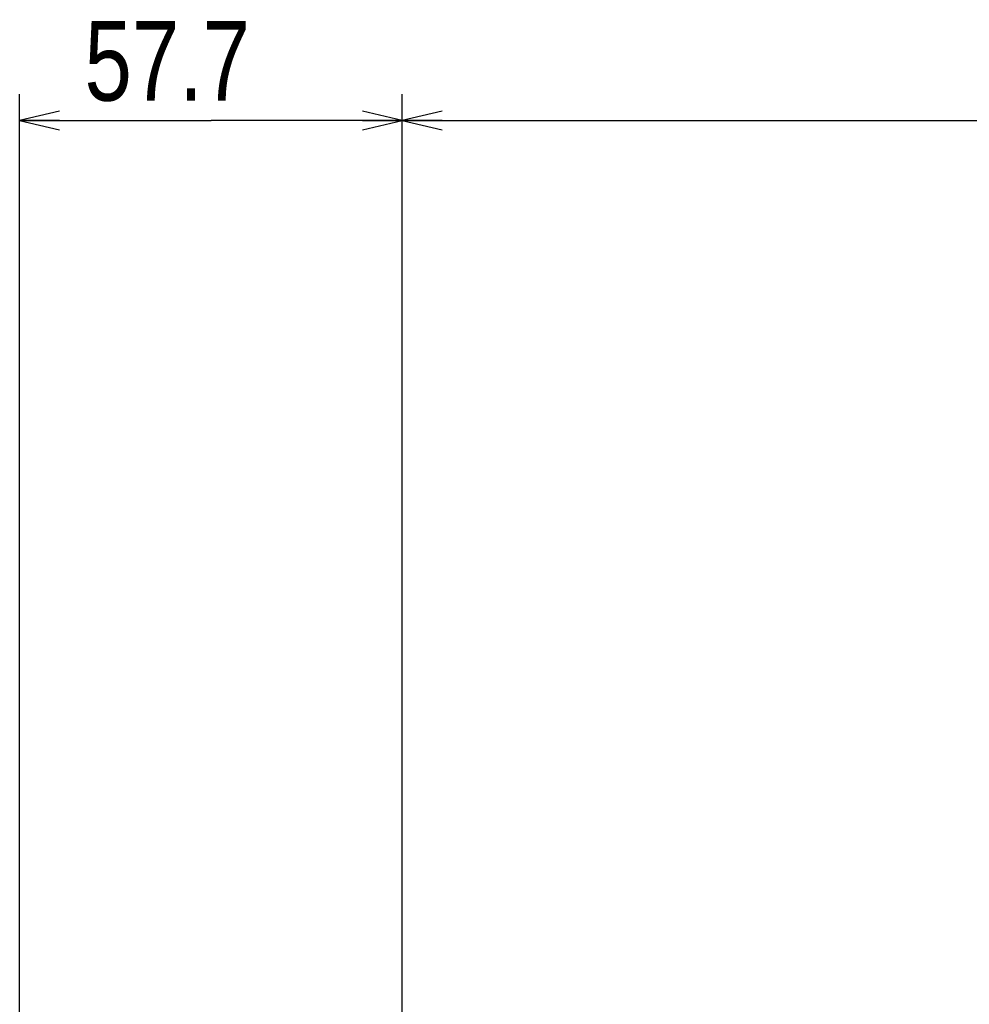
# Model space of a CAD drawing. Extents: x 0 to 3364, y 0 to 2376.
# Tile 64 of 83: x 904 to 1047, y 1864 to 2012. Entities that reach past the tile are written whole.
import ezdxf

# ---------------------------------------------------------------- set-up
doc = ezdxf.new("R2010")
doc.units = 0
doc.header["$LTSCALE"] = 185.02
doc.layers.get('0').update_dxf_attribs({"linetype": 'CONTINUOUS'})
doc.layers.add('95_ALL_DIM', color=7, linetype='CONTINUOUS')
doc.styles.get("Standard").update_dxf_attribs({"font": 'txt', "width": 0.8})
doc.dimstyles.new('DIMSTYLE_1', dxfattribs={"dimtxt": 12, "dimasz": 6, "dimexe": 0.18, "dimexo": 0.0625, "dimgap": 0.09, "dimtad": 1, "dimdec": 3, "dimtxsty": 'STANDARD', "dimblk": 'OPEN', "dimblk1": 'OPEN', "dimblk2": 'OPEN', "dimcen": 0.09, "dimazin": 3, "dimtp": 0.5, "dimtm": 0.5, "dimtfac": 1, "dimtdec": 3, "dimtofl": 0, "dimtmove": 0, "dimatfit": 3, "dimtolj": 1})
doc.dimstyles.new('DIMSTYLE_2', dxfattribs={"dimtxt": 12, "dimasz": 6, "dimexe": 0.18, "dimexo": 0.0625, "dimgap": 0.09, "dimtad": 1, "dimdec": 1, "dimtxsty": 'STANDARD', "dimblk": 'OPEN', "dimblk1": 'OPEN', "dimblk2": 'OPEN', "dimcen": 0.09, "dimazin": 3, "dimtp": 0.3, "dimtm": 0.3, "dimtfac": 1, "dimtdec": 1, "dimtofl": 0, "dimtmove": 0, "dimatfit": 3, "dimtolj": 1})

# ---------------------------------------------------------------- blocks, each defined once
blk = doc.blocks.new('_OPEN')
at = {"color": 0, "linetype": 'BYBLOCK'}
for p, q in [((0, 0), (-1, 0.233)), ((-1, -0.233), (0, 0)), ((-1, 0), (0, 0))]:
    blk.add_line(p, q, dxfattribs=at)
blk = doc.blocks.new('*D0')
at = {"layer": '95_ALL_DIM', "color": 2, "linetype": 'CONTINUOUS'}
for p, q in [((961.68, 1832.34), (961.68, 2000.84)), ((1236.68, 1849.34), (1236.68, 2000.84)), ((961.68, 1996.84), (1099.18, 1996.84)), ((1236.68, 1996.84), (1099.18, 1996.84))]:
    blk.add_line(p, q, dxfattribs=at)
at = {"layer": '95_ALL_DIM', "color": 2, "linetype": 'CONTINUOUS', "xscale": 6, "yscale": 6, "zscale": 6, "rotation": 180}
blk.add_blockref('_OPEN', (961.68, 1996.84), dxfattribs=at)
at = {"layer": '95_ALL_DIM', "color": 2, "linetype": 'CONTINUOUS', "xscale": 6, "yscale": 6, "zscale": 6}
blk.add_blockref('_OPEN', (1236.68, 1996.84), dxfattribs=at)
at = {"layer": '95_ALL_DIM', "color": 2, "linetype": 'CONTINUOUS', "width": 0.8}
blk.add_text('275', height=12, dxfattribs=at).set_placement((1080.68, 1999.84))
blk = doc.blocks.new('*D3')
at = {"layer": '95_ALL_DIM', "color": 2, "linetype": 'CONTINUOUS'}
for p, q in [((903.93, 1796.34), (903.93, 2000.84)), ((961.68, 1832.34), (961.68, 2000.84)), ((903.93, 1996.84), (932.81, 1996.84)), ((961.68, 1996.84), (932.81, 1996.84))]:
    blk.add_line(p, q, dxfattribs=at)
at = {"layer": '95_ALL_DIM', "color": 2, "linetype": 'CONTINUOUS', "xscale": 6, "yscale": 6, "zscale": 6, "rotation": 180}
blk.add_blockref('_OPEN', (903.93, 1996.84), dxfattribs=at)
at = {"layer": '95_ALL_DIM', "color": 2, "linetype": 'CONTINUOUS', "xscale": 6, "yscale": 6, "zscale": 6}
blk.add_blockref('_OPEN', (961.68, 1996.84), dxfattribs=at)
at = {"layer": '95_ALL_DIM', "color": 2, "linetype": 'CONTINUOUS', "width": 0.8}
blk.add_text('57.7', height=12, dxfattribs=at).set_placement((913.72, 1999.84))

msp = doc.modelspace()

# ---------------------------------------------------------------- dimensions: what is measured, and where the dimension line sits
at = {"layer": '95_ALL_DIM', "color": 2, "linetype": 'CONTINUOUS'}
dim = msp.add_linear_dim(base=(903.9345, 1996.8402), p1=(961.6839, 1832.3402), p2=(903.9345, 1796.3402), angle=180, dimstyle='DIMSTYLE_2', dxfattribs=at)
dim.commit()
dim.dimension.update_dxf_attribs({"geometry": '*D3', "text_midpoint": (932.9216, 2005.8402), "dimtype": 160})
dim = msp.add_linear_dim(base=(1236.6839, 1996.8402), p1=(961.6839, 1832.3402), p2=(1236.6839, 1849.3402), dimstyle='DIMSTYLE_1', dxfattribs=at)
dim.commit()
dim.dimension.update_dxf_attribs({"geometry": '*D0', "text_midpoint": (1095.085, 2005.8402), "dimtype": 160})

doc.saveas('drawing.dxf')
